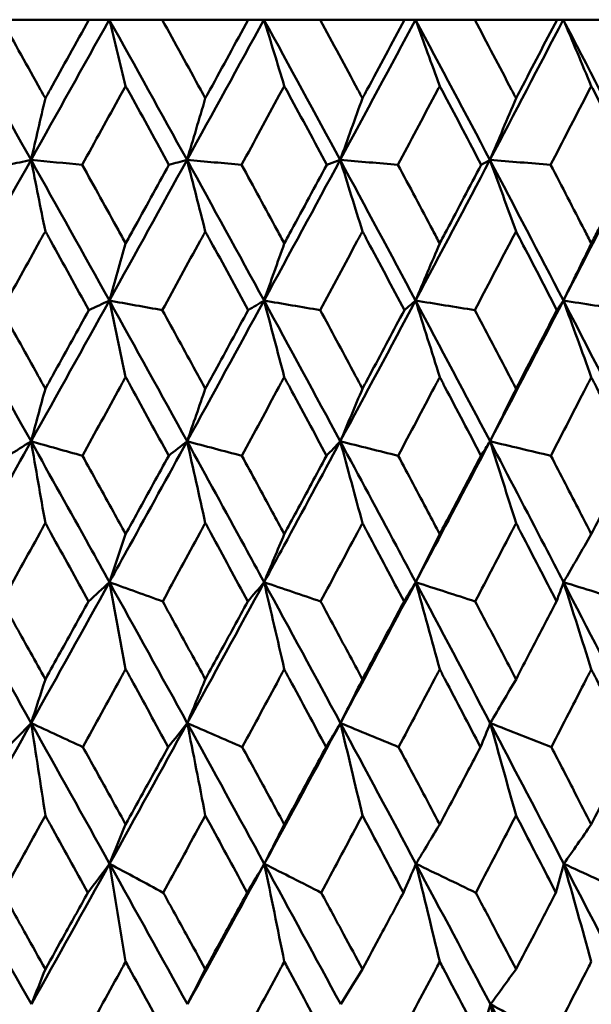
# Model space of a CAD drawing. Header units: millimetres. Extents: x 61 to 1929, y 482 to 2664.
# Tile 54 of 219: x 563.54 to 567.89, y 562.77 to 570.26. Entities that reach past the tile are written whole.
import ezdxf

# ---------------------------------------------------------------- set-up
doc = ezdxf.new("R2010")
doc.units = ezdxf.units.MM
doc.header["$LTSCALE"] = 10
doc.layers.add('Widoczne (ISO)', color=7, linetype='Continuous', lineweight=50)

msp = doc.modelspace()

# ---------------------------------------------------------------- linework, layer by layer
at = {"layer": 'Widoczne (ISO)'}
for p, q in [((564.0691, 570.2569), (563.4039, 570.2569)), ((564.0691, 570.2569), (564.2237, 570.2569)), ((564.2237, 570.2569), (564.626, 570.2569)), ((565.2805, 570.2569), (564.626, 570.2569)), ((565.2805, 570.2569), (565.4001, 570.2569)), ((565.4001, 570.2569), (565.8273, 570.2569)), ((566.4687, 570.2569), (565.8273, 570.2569)), ((566.4687, 570.2569), (566.5527, 570.2569)), ((566.5527, 570.2569), (567.0033, 570.2569)), ((567.6288, 570.2569), (567.0033, 570.2569)), ((567.6288, 570.2569), (567.6769, 570.2569)), ((567.6769, 570.2569), (568.1491, 570.2569)), ((565.9797, 569.1906), (565.8776, 569.1543))]:
    msp.add_line(p, q, dxfattribs=at)
msp.add_circle((559.3742, 532.2569), 50, dxfattribs=at)
for points in [[(563.0282, 570.2569), (563.2289, 569.9017), (563.4289, 569.5462), (563.6281, 569.1906)], [(564.2237, 570.2569), (564.0257, 569.9017), (563.8272, 569.5462), (563.6281, 569.1906)], [(564.2237, 570.2569), (564.4216, 569.9017), (564.6186, 569.5462), (564.8146, 569.1906)], [(564.348, 569.7527), (564.3067, 569.9212), (564.2652, 570.0892), (564.2237, 570.2569)], [(565.4001, 570.2569), (565.2057, 569.9017), (565.0105, 569.5462), (564.8146, 569.1906)], [(565.4001, 570.2569), (565.5944, 569.9017), (565.7876, 569.5462), (565.9797, 569.1906)], [(565.5546, 569.7527), (565.5032, 569.9212), (565.4517, 570.0892), (565.4001, 570.2569)], [(566.5527, 570.2569), (566.3627, 569.9017), (566.1716, 569.5462), (565.9797, 569.1906)], [(566.5527, 570.2569), (566.7427, 569.9017), (566.9314, 569.5462), (567.1187, 569.1906)], [(566.7367, 569.7527), (566.6755, 569.9212), (566.6142, 570.0892), (566.5527, 570.2569)], [(567.6769, 570.2569), (567.492, 569.9017), (567.3059, 569.5462), (567.1187, 569.1906)], [(567.6769, 570.2569), (567.8618, 569.9017), (568.0453, 569.5462), (568.2272, 569.1906)], [(567.8898, 569.7527), (567.819, 569.9212), (567.7481, 570.0892), (567.6769, 570.2569)], [(563.7371, 569.6593), (563.7008, 569.5028), (563.6645, 569.3466), (563.6281, 569.1906)], [(564.954, 569.6593), (564.9076, 569.5028), (564.8612, 569.3466), (564.8146, 569.1906)], [(566.149, 569.6593), (566.0926, 569.5028), (566.0362, 569.3466), (565.9797, 569.1906)], [(567.3172, 569.6593), (567.2511, 569.5028), (567.185, 569.3466), (567.1187, 569.1906)], [(563.6281, 569.1906), (563.4287, 568.8346), (563.2288, 568.4783), (563.0283, 568.122)], [(563.6281, 569.1906), (563.5707, 569.1785), (563.5133, 569.1664), (563.4559, 569.1543)], [(563.7371, 568.648), (563.7009, 568.8293), (563.6645, 569.0102), (563.6281, 569.1906)], [(563.6281, 569.1906), (563.8275, 568.8346), (564.0262, 568.4783), (564.2239, 568.122)], [(563.6281, 569.1906), (563.7579, 569.1785), (563.8876, 569.1664), (564.0174, 569.1543)], [(564.8146, 569.1906), (564.6184, 568.8346), (564.4215, 568.4783), (564.2239, 568.122)], [(564.8146, 569.1906), (564.7688, 569.1785), (564.723, 569.1664), (564.6772, 569.1543)], [(564.954, 568.648), (564.9077, 568.8293), (564.8612, 569.0102), (564.8146, 569.1906)], [(564.8146, 569.1906), (565.0109, 568.8346), (565.2062, 568.4783), (565.4004, 568.122)], [(564.8146, 569.1906), (564.953, 569.1785), (565.0914, 569.1664), (565.2298, 569.1543)], [(565.9797, 569.1906), (565.7875, 568.8346), (565.5944, 568.4783), (565.4004, 568.122)], [(566.149, 568.648), (566.0927, 568.8293), (566.0363, 569.0102), (565.9797, 569.1906)], [(565.9797, 569.1906), (566.172, 568.8346), (566.3631, 568.4783), (566.553, 568.122)], [(565.9797, 569.1906), (566.1261, 569.1785), (566.2726, 569.1664), (566.419, 569.1543)], [(567.1187, 569.1906), (566.9312, 568.8346), (566.7427, 568.4783), (566.553, 568.122)], [(567.1187, 569.1906), (567.0966, 569.1785), (567.0744, 569.1664), (567.0523, 569.1543)], [(567.3172, 568.648), (567.2512, 568.8293), (567.1851, 569.0102), (567.1187, 569.1906)], [(567.1187, 569.1906), (567.3063, 568.8346), (567.4925, 568.4783), (567.6773, 568.122)], [(567.1187, 569.1906), (567.2726, 569.1785), (567.4265, 569.1664), (567.5804, 569.1543)], [(568.2272, 569.1906), (568.0452, 568.8346), (567.8619, 568.4783), (567.6773, 568.122)], [(564.348, 568.556), (564.3067, 568.4111), (564.2653, 568.2664), (564.2239, 568.122)], [(565.5546, 568.556), (565.5032, 568.4111), (565.4518, 568.2664), (565.4004, 568.122)], [(566.7367, 568.556), (566.6756, 568.4111), (566.6143, 568.2664), (566.553, 568.122)], [(567.8898, 568.556), (567.8191, 568.4111), (567.7482, 568.2664), (567.6773, 568.122)], [(563.0283, 568.122), (563.2291, 567.7653), (563.4292, 567.4085), (563.6285, 567.0518)], [(564.2239, 568.122), (564.0261, 567.7653), (563.8276, 567.4085), (563.6285, 567.0518)], [(564.2239, 568.122), (564.172, 568.0977), (564.1201, 568.0734), (564.0681, 568.0491)], [(564.348, 567.5403), (564.3068, 567.7347), (564.2654, 567.9286), (564.2239, 568.122)], [(564.2239, 568.122), (564.3582, 568.0977), (564.4925, 568.0734), (564.6269, 568.0491)], [(564.2239, 568.122), (564.4219, 567.7653), (564.619, 567.4085), (564.8152, 567.0518)], [(565.4004, 568.122), (565.2061, 567.7653), (565.011, 567.4085), (564.8152, 567.0518)], [(565.4004, 568.122), (565.3601, 568.0977), (565.3199, 568.0734), (565.2796, 568.0491)], [(565.5546, 567.5403), (565.5033, 567.7347), (565.4519, 567.9286), (565.4004, 568.122)], [(565.4004, 568.122), (565.543, 568.0977), (565.6856, 568.0734), (565.8282, 568.0491)], [(565.4004, 568.122), (565.5948, 567.7653), (565.7881, 567.4085), (565.9803, 567.0518)], [(566.553, 568.122), (566.3632, 567.7653), (566.1722, 567.4085), (565.9803, 567.0518)], [(566.553, 568.122), (566.5246, 568.0977), (566.4962, 568.0734), (566.4678, 568.0491)], [(566.7367, 567.5403), (566.6757, 567.7347), (566.6145, 567.9286), (566.553, 568.122)], [(566.553, 568.122), (566.7034, 568.0977), (566.8537, 568.0734), (567.0041, 568.0491)], [(566.553, 568.122), (566.7431, 567.7653), (566.9319, 567.4085), (567.1195, 567.0518)], [(567.6773, 568.122), (567.4926, 567.7653), (567.3066, 567.4085), (567.1195, 567.0518)], [(567.6773, 568.122), (567.6609, 568.0977), (567.6444, 568.0734), (567.628, 568.0491)], [(567.8898, 567.5403), (567.8192, 567.7347), (567.7484, 567.9286), (567.6773, 568.122)], [(567.6773, 568.122), (567.8349, 568.0977), (567.9924, 568.0734), (568.1499, 568.0491)], [(567.6773, 568.122), (567.8623, 567.7653), (568.0459, 567.4085), (568.228, 567.0518)], [(563.7371, 567.4516), (563.7009, 567.3181), (563.6647, 567.1849), (563.6285, 567.0518)], [(564.954, 567.4516), (564.9078, 567.3181), (564.8615, 567.1849), (564.8152, 567.0518)], [(566.149, 567.4516), (566.0928, 567.3181), (566.0366, 567.1849), (565.9803, 567.0518)], [(567.3172, 567.4516), (567.2513, 567.3181), (567.1854, 567.1849), (567.1195, 567.0518)], [(563.6285, 567.0518), (563.5703, 567.0153), (563.5122, 566.9788), (563.454, 566.9423)], [(563.7371, 566.4306), (563.701, 566.6382), (563.6648, 566.8453), (563.6285, 567.0518)], [(563.6285, 567.0518), (563.7587, 567.0153), (563.889, 566.9788), (564.0193, 566.9423)], [(564.8152, 567.0518), (564.7686, 567.0153), (564.722, 566.9788), (564.6754, 566.9423)], [(564.954, 566.4306), (564.9079, 566.6382), (564.8616, 566.8453), (564.8152, 567.0518)], [(564.8152, 567.0518), (564.954, 567.0153), (565.0928, 566.9788), (565.2316, 566.9423)], [(565.9803, 567.0518), (565.9455, 567.0153), (565.9107, 566.9788), (565.8758, 566.9423)], [(566.149, 566.4306), (566.093, 566.6382), (566.0368, 566.8453), (565.9803, 567.0518)], [(565.9803, 567.0518), (566.1271, 567.0153), (566.2739, 566.9788), (566.4208, 566.9423)], [(567.1195, 567.0518), (567.0965, 567.0153), (567.0735, 566.9788), (567.0506, 566.9423)], [(567.3172, 566.4306), (567.2515, 566.6382), (567.1856, 566.8453), (567.1195, 567.0518)], [(567.1195, 567.0518), (567.2737, 567.0153), (567.4279, 566.9788), (567.5821, 566.9423)], [(564.348, 566.3468), (564.3069, 566.2247), (564.2658, 566.1027), (564.2246, 565.981)], [(565.5546, 566.3468), (565.5035, 566.2247), (565.4524, 566.1027), (565.4012, 565.981)], [(566.7367, 566.3468), (566.6759, 566.2247), (566.615, 566.1027), (566.5541, 565.981)], [(567.8898, 566.3468), (567.8194, 566.2247), (567.749, 566.1027), (567.6786, 565.981)], [(563.0289, 565.981), (563.2296, 565.6241), (563.4297, 565.2672), (563.6293, 564.9102)], [(564.2246, 565.981), (564.027, 565.6241), (563.8286, 565.2672), (563.6293, 564.9102)], [(564.2246, 565.981), (564.1716, 565.9323), (564.1185, 565.8835), (564.0654, 565.8348)], [(564.348, 565.3196), (564.3071, 565.5406), (564.266, 565.7611), (564.2246, 565.981)], [(564.2246, 565.981), (564.3596, 565.9323), (564.4946, 565.8835), (564.6296, 565.8348)], [(564.2246, 565.981), (564.4226, 565.6241), (564.6198, 565.2672), (564.8162, 564.9102)], [(565.4012, 565.981), (565.2073, 565.6241), (565.0122, 565.2672), (564.8162, 564.9102)], [(565.4012, 565.981), (565.3598, 565.9323), (565.3184, 565.8835), (565.2769, 565.8348)], [(565.5546, 565.3196), (565.5037, 565.5406), (565.4526, 565.7611), (565.4012, 565.981)], [(565.4012, 565.981), (565.5445, 565.9323), (565.6877, 565.8835), (565.8309, 565.8348)], [(565.4012, 565.981), (565.5956, 565.6241), (565.7891, 565.2672), (565.9816, 564.9102)], [(566.5541, 565.981), (566.3645, 565.6241), (566.1736, 565.2672), (565.9816, 564.9102)], [(566.5541, 565.981), (566.5244, 565.9323), (566.4948, 565.8835), (566.4651, 565.8348)], [(566.7367, 565.3196), (566.6761, 565.5406), (566.6152, 565.7611), (566.5541, 565.981)], [(566.5541, 565.981), (566.705, 565.9323), (566.8559, 565.8835), (567.0068, 565.8348)], [(566.5541, 565.981), (566.7441, 565.6241), (566.9331, 565.2672), (567.121, 564.9102)], [(567.6786, 565.981), (567.6609, 565.9323), (567.6431, 565.8835), (567.6254, 565.8348)], [(567.8898, 565.3196), (567.8197, 565.5406), (567.7493, 565.7611), (567.6786, 565.981)], [(567.6786, 565.981), (567.8365, 565.9323), (567.9945, 565.8835), (568.1525, 565.8348)], [(567.6786, 565.981), (567.8636, 565.6241), (568.0473, 565.2672), (568.2298, 564.9102)], [(563.7371, 565.2426), (563.7012, 565.1317), (563.6653, 565.0209), (563.6293, 564.9102)], [(564.954, 565.2426), (564.9081, 565.1317), (564.8622, 565.0209), (564.8162, 564.9102)], [(566.149, 565.2426), (566.0932, 565.1317), (566.0375, 565.0209), (565.9816, 564.9102)], [(567.3172, 565.2426), (567.2518, 565.1317), (567.1864, 565.0209), (567.121, 564.9102)], [(563.6293, 564.9102), (563.4302, 564.5536), (563.2304, 564.1969), (563.0298, 563.8404)], [(563.6293, 564.9102), (563.5697, 564.8493), (563.51, 564.7883), (563.4502, 564.7273)], [(563.7371, 564.2082), (563.7014, 564.4428), (563.6654, 564.6768), (563.6293, 564.9102)], [(563.6293, 564.9102), (563.7605, 564.8493), (563.8918, 564.7883), (564.023, 564.7273)], [(563.6293, 564.9102), (563.8288, 564.5536), (564.0276, 564.1969), (564.2258, 563.8404)], [(564.8162, 564.9102), (564.6204, 564.5536), (564.4236, 564.1969), (564.2258, 563.8404)], [(564.8162, 564.9102), (564.7681, 564.8493), (564.7199, 564.7883), (564.6716, 564.7273)], [(564.954, 564.2082), (564.9084, 564.4428), (564.8624, 564.6768), (564.8162, 564.9102)], [(564.8162, 564.9102), (564.9559, 564.8493), (565.0956, 564.7883), (565.2353, 564.7273)], [(564.8162, 564.9102), (565.0125, 564.5536), (565.208, 564.1969), (565.4027, 563.8404)], [(565.9816, 564.9102), (565.7898, 564.5536), (565.5968, 564.1969), (565.4027, 563.8404)], [(565.9816, 564.9102), (565.9452, 564.8493), (565.9087, 564.7883), (565.8721, 564.7273)], [(566.149, 564.2082), (566.0935, 564.4428), (566.0377, 564.6768), (565.9816, 564.9102)], [(565.9816, 564.9102), (566.1292, 564.8493), (566.2768, 564.7883), (566.4244, 564.7273)], [(565.9816, 564.9102), (566.174, 564.5536), (566.3654, 564.1969), (566.5558, 563.8404)], [(567.121, 564.9102), (567.0964, 564.8493), (567.0717, 564.7883), (567.047, 564.7273)], [(567.3172, 564.2082), (567.2521, 564.4428), (567.1867, 564.6768), (567.121, 564.9102)], [(567.121, 564.9102), (567.2759, 564.8493), (567.4307, 564.7883), (567.5857, 564.7273)], [(567.121, 564.9102), (567.3087, 564.5536), (567.4953, 564.1969), (567.6806, 563.8404)], [(564.348, 564.1399), (564.3073, 564.0399), (564.2666, 563.9401), (564.2258, 563.8404)], [(565.5546, 564.1399), (565.504, 564.0399), (565.4534, 563.9401), (565.4027, 563.8404)], [(566.7367, 564.1399), (566.6765, 564.0399), (566.6162, 563.9401), (566.5558, 563.8404)], [(567.8898, 564.1399), (567.8201, 564.0399), (567.7504, 563.9401), (567.6806, 563.8404)], [(563.0298, 563.8404), (563.2305, 563.4842), (563.4308, 563.1282), (563.6306, 562.7723)], [(564.2258, 563.8404), (564.0283, 563.4842), (563.8299, 563.1282), (563.6306, 562.7723)], [(564.2258, 563.8404), (564.1708, 563.7672), (564.1157, 563.694), (564.0606, 563.6208)], [(564.2258, 563.8404), (564.362, 563.7672), (564.4981, 563.694), (564.6344, 563.6208)], [(564.2258, 563.8404), (564.4238, 563.4842), (564.6212, 563.1282), (564.8178, 562.7723)], [(564.348, 563.0972), (564.3075, 563.3456), (564.2668, 563.5933), (564.2258, 563.8404)], [(565.4027, 563.8404), (565.2088, 563.4842), (565.0139, 563.1282), (564.8178, 562.7723)], [(565.4027, 563.8404), (565.3593, 563.7672), (565.3158, 563.694), (565.2722, 563.6208)], [(565.4027, 563.8404), (565.547, 563.7672), (565.6913, 563.694), (565.8356, 563.6208)], [(565.4027, 563.8404), (565.5972, 563.4842), (565.7909, 563.1282), (565.9836, 562.7723)], [(565.5546, 563.0972), (565.5043, 563.3456), (565.4536, 563.5933), (565.4027, 563.8404)], [(566.5558, 563.8404), (566.5241, 563.7672), (566.4924, 563.694), (566.4605, 563.6208)], [(566.5558, 563.8404), (566.7076, 563.7672), (566.8594, 563.694), (567.0113, 563.6208)], [(566.5558, 563.8404), (566.746, 563.4842), (566.9352, 563.1282), (567.1233, 562.7723)], [(566.7367, 563.0972), (566.6768, 563.3456), (566.6165, 563.5933), (566.5558, 563.8404)], [(567.6806, 563.8404), (567.6608, 563.7672), (567.6409, 563.694), (567.6209, 563.6208)], [(567.6806, 563.8404), (567.8393, 563.7672), (567.9981, 563.694), (568.1569, 563.6208)], [(567.6806, 563.8404), (567.8658, 563.4842), (568.0497, 563.1282), (568.2324, 562.7723)], [(567.8898, 563.0972), (567.8205, 563.3456), (567.7507, 563.5933), (567.6806, 563.8404)], [(563.7371, 563.0395), (563.7016, 562.9503), (563.6661, 562.8613), (563.6306, 562.7723)], [(564.954, 563.0395), (564.9087, 562.9503), (564.8633, 562.8613), (564.8178, 562.7723)], [(566.149, 563.0395), (566.0939, 562.9503), (566.0387, 562.8613), (565.9836, 562.7723)], [(567.3172, 563.0395), (567.2526, 562.9503), (567.1879, 562.8613), (567.1233, 562.7723)], [(567.1233, 562.7723), (567.0961, 562.687), (567.0688, 562.6016), (567.0415, 562.5162)], [(567.251, 562.2569), (567.2086, 562.429), (567.166, 562.6008), (567.1233, 562.7723)], [(567.1233, 562.7723), (567.2792, 562.687), (567.4351, 562.6016), (567.5911, 562.5162)], [(567.1233, 562.7723), (567.2141, 562.6005), (567.3047, 562.4286), (567.395, 562.2569)]]:
    msp.add_open_spline(points, degree=3, dxfattribs=at)
for points, knots in [([(563.4039, 570.2569), (563.5031, 570.0793), (563.6022, 569.9016), (563.7131, 569.7024), (563.7251, 569.6808), (563.7371, 569.6593)], [0, 0, 0, 0, 0.06135239, 0.06135239, 0.06879633, 0.06879633, 0.06879633, 0.06879633]), ([(563.7371, 569.6593), (563.7491, 569.6808), (563.761, 569.7024), (563.8718, 569.9016), (563.9705, 570.0793), (564.0691, 570.2569)], [0.05393723, 0.05393723, 0.05393723, 0.05393723, 0.06137399, 0.06137399, 0.12273355, 0.12273355, 0.12273355, 0.12273355]), ([(564.626, 570.2569), (564.7238, 570.0793), (564.8213, 569.9016), (564.9304, 569.7024), (564.9422, 569.6808), (564.954, 569.6593)], [0, 0, 0, 0, 0.06135239, 0.06135239, 0.06879633, 0.06879633, 0.06879633, 0.06879633]), ([(564.954, 569.6593), (564.9658, 569.6808), (564.9776, 569.7024), (565.0866, 569.9016), (565.1837, 570.0793), (565.2805, 570.2569)], [0.05393723, 0.05393723, 0.05393723, 0.05393723, 0.06137399, 0.06137399, 0.12273355, 0.12273355, 0.12273355, 0.12273355]), ([(565.8273, 570.2569), (565.9233, 570.0793), (566.0189, 569.9016), (566.1259, 569.7024), (566.1374, 569.6808), (566.149, 569.6593)], [0, 0, 0, 0, 0.06135239, 0.06135239, 0.06879633, 0.06879633, 0.06879633, 0.06879633]), ([(566.149, 569.6593), (566.1605, 569.6808), (566.1721, 569.7024), (566.2789, 569.9016), (566.3739, 570.0793), (566.4687, 570.2569)], [0.05393723, 0.05393723, 0.05393723, 0.05393723, 0.06137399, 0.06137399, 0.12273355, 0.12273355, 0.12273355, 0.12273355]), ([(567.0033, 570.2569), (567.0969, 570.0793), (567.1903, 569.9016), (567.2946, 569.7024), (567.3059, 569.6808), (567.3172, 569.6593)], [0, 0, 0, 0, 0.06135239, 0.06135239, 0.06879633, 0.06879633, 0.06879633, 0.06879633]), ([(567.3172, 569.6593), (567.3285, 569.6808), (567.3397, 569.7024), (567.4439, 569.9016), (567.5365, 570.0793), (567.6288, 570.2569)], [0.05393723, 0.05393723, 0.05393723, 0.05393723, 0.06137399, 0.06137399, 0.12273355, 0.12273355, 0.12273355, 0.12273355]), ([(564.348, 569.7527), (564.3352, 569.7295), (564.3224, 569.7063), (564.2123, 569.5068), (564.1149, 569.3306), (564.0174, 569.1543)], [0.05804162, 0.05804162, 0.05804162, 0.05804162, 0.06605559, 0.06605559, 0.12689392, 0.12689392, 0.12689392, 0.12689392]), ([(564.6772, 569.1543), (564.5805, 569.3305), (564.4836, 569.5068), (564.3737, 569.7062), (564.3608, 569.7294), (564.348, 569.7527)], [0.00523804, 0.00523804, 0.00523804, 0.00523804, 0.06606705, 0.06606705, 0.07409033, 0.07409033, 0.07409033, 0.07409033]), ([(565.5546, 569.7527), (565.542, 569.7295), (565.5294, 569.7063), (565.4213, 569.5068), (565.3256, 569.3306), (565.2298, 569.1543)], [0.05804162, 0.05804162, 0.05804162, 0.05804162, 0.06605559, 0.06605559, 0.12689392, 0.12689392, 0.12689392, 0.12689392]), ([(565.8776, 569.1543), (565.7828, 569.3305), (565.6877, 569.5068), (565.5797, 569.7062), (565.5672, 569.7294), (565.5546, 569.7527)], [0.00523804, 0.00523804, 0.00523804, 0.00523804, 0.06606705, 0.06606705, 0.07409033, 0.07409033, 0.07409033, 0.07409033]), ([(566.7367, 569.7527), (566.7244, 569.7295), (566.7121, 569.7063), (566.6064, 569.5068), (566.5128, 569.3306), (566.419, 569.1543)], [0.05804162, 0.05804162, 0.05804162, 0.05804162, 0.06605559, 0.06605559, 0.12689392, 0.12689392, 0.12689392, 0.12689392]), ([(567.0523, 569.1543), (566.9598, 569.3305), (566.8669, 569.5068), (566.7613, 569.7062), (566.749, 569.7294), (566.7367, 569.7527)], [0.00523804, 0.00523804, 0.00523804, 0.00523804, 0.06606705, 0.06606705, 0.07409033, 0.07409033, 0.07409033, 0.07409033]), ([(567.8898, 569.7527), (567.8778, 569.7295), (567.8659, 569.7063), (567.763, 569.5068), (567.6718, 569.3306), (567.5804, 569.1543)], [0.05804162, 0.05804162, 0.05804162, 0.05804162, 0.06605559, 0.06605559, 0.12689392, 0.12689392, 0.12689392, 0.12689392]), ([(568.1967, 569.1543), (568.1068, 569.3305), (568.0164, 569.5068), (567.9138, 569.7062), (567.9018, 569.7294), (567.8898, 569.7527)], [0.00523804, 0.00523804, 0.00523804, 0.00523804, 0.06606705, 0.06606705, 0.07409033, 0.07409033, 0.07409033, 0.07409033]), ([(564.0174, 569.1543), (564.1094, 568.9883), (564.2011, 568.8224), (564.3111, 568.623), (564.3296, 568.5895), (564.348, 568.556)], [0.00418374, 0.00418374, 0.00418374, 0.00418374, 0.06147247, 0.06147247, 0.07302352, 0.07302352, 0.07302352, 0.07302352]), ([(564.348, 568.556), (564.3665, 568.5895), (564.3849, 568.6229), (564.4948, 568.8224), (564.586, 568.9883), (564.6772, 569.1543)], [0.04993807, 0.04993807, 0.04993807, 0.04993807, 0.0614821, 0.0614821, 0.11877783, 0.11877783, 0.11877783, 0.11877783]), ([(565.2298, 569.1543), (565.3201, 568.9883), (565.4103, 568.8224), (565.5183, 568.623), (565.5365, 568.5895), (565.5546, 568.556)], [0.00418374, 0.00418374, 0.00418374, 0.00418374, 0.06147247, 0.06147247, 0.07302352, 0.07302352, 0.07302352, 0.07302352]), ([(565.5546, 568.556), (565.5727, 568.5895), (565.5908, 568.6229), (565.6986, 568.8224), (565.7882, 568.9883), (565.8776, 569.1543)], [0.04993807, 0.04993807, 0.04993807, 0.04993807, 0.0614821, 0.0614821, 0.11877783, 0.11877783, 0.11877783, 0.11877783]), ([(566.419, 569.1543), (566.5074, 568.9883), (566.5956, 568.8224), (566.7013, 568.623), (566.719, 568.5895), (566.7367, 568.556)], [0.00418374, 0.00418374, 0.00418374, 0.00418374, 0.06147247, 0.06147247, 0.07302352, 0.07302352, 0.07302352, 0.07302352]), ([(566.7367, 568.556), (566.7544, 568.5895), (566.7721, 568.6229), (566.8775, 568.8224), (566.965, 568.9883), (567.0523, 569.1543)], [0.04993807, 0.04993807, 0.04993807, 0.04993807, 0.0614821, 0.0614821, 0.11877783, 0.11877783, 0.11877783, 0.11877783]), ([(567.5804, 569.1543), (567.6666, 568.9883), (567.7525, 568.8224), (567.8553, 568.623), (567.8726, 568.5895), (567.8898, 568.556)], [0.00418374, 0.00418374, 0.00418374, 0.00418374, 0.06147247, 0.06147247, 0.07302352, 0.07302352, 0.07302352, 0.07302352]), ([(567.8898, 568.556), (567.907, 568.5895), (567.9242, 568.6229), (568.0268, 568.8224), (568.1119, 568.9883), (568.1967, 569.1543)], [0.04993807, 0.04993807, 0.04993807, 0.04993807, 0.0614821, 0.0614821, 0.11877783, 0.11877783, 0.11877783, 0.11877783]), ([(563.7371, 568.648), (563.7235, 568.6235), (563.71, 568.5991), (563.5993, 568.3995), (563.5021, 568.2243), (563.4048, 568.0491)], [0.06241522, 0.06241522, 0.06241522, 0.06241522, 0.0708546, 0.0708546, 0.13127416, 0.13127416, 0.13127416, 0.13127416]), ([(564.0681, 568.0491), (563.9716, 568.2243), (563.8748, 568.3994), (563.7642, 568.599), (563.7507, 568.6235), (563.7371, 568.648)], [0.01044349, 0.01044349, 0.01044349, 0.01044349, 0.07085106, 0.07085106, 0.07930241, 0.07930241, 0.07930241, 0.07930241]), ([(564.954, 568.648), (564.9407, 568.6235), (564.9274, 568.5991), (564.8185, 568.3995), (564.7227, 568.2243), (564.6269, 568.0491)], [0.06241522, 0.06241522, 0.06241522, 0.06241522, 0.0708546, 0.0708546, 0.13127416, 0.13127416, 0.13127416, 0.13127416]), ([(565.2796, 568.0491), (565.1847, 568.2243), (565.0895, 568.3994), (564.9808, 568.599), (564.9674, 568.6235), (564.954, 568.648)], [0.01044349, 0.01044349, 0.01044349, 0.01044349, 0.07085106, 0.07085106, 0.07930241, 0.07930241, 0.07930241, 0.07930241]), ([(566.149, 568.648), (566.1359, 568.6235), (566.1228, 568.5991), (566.0161, 568.3995), (565.9223, 568.2243), (565.8282, 568.0491)], [0.06241522, 0.06241522, 0.06241522, 0.06241522, 0.0708546, 0.0708546, 0.13127416, 0.13127416, 0.13127416, 0.13127416]), ([(566.4678, 568.0491), (566.3749, 568.2243), (566.2817, 568.3994), (566.1752, 568.599), (566.1621, 568.6235), (566.149, 568.648)], [0.01044349, 0.01044349, 0.01044349, 0.01044349, 0.07085106, 0.07085106, 0.07930241, 0.07930241, 0.07930241, 0.07930241]), ([(567.3172, 568.648), (567.3044, 568.6235), (567.2917, 568.5991), (567.1876, 568.3995), (567.096, 568.2243), (567.0041, 568.0491)], [0.06241522, 0.06241522, 0.06241522, 0.06241522, 0.0708546, 0.0708546, 0.13127416, 0.13127416, 0.13127416, 0.13127416]), ([(567.628, 568.0491), (567.5375, 568.2243), (567.4466, 568.3994), (567.3427, 568.599), (567.33, 568.6235), (567.3172, 568.648)], [0.01044349, 0.01044349, 0.01044349, 0.01044349, 0.07085106, 0.07085106, 0.07930241, 0.07930241, 0.07930241, 0.07930241]), ([(563.4048, 568.0491), (563.4906, 567.8951), (563.5763, 567.741), (563.687, 567.5418), (563.712, 567.4967), (563.7371, 567.4516)], [0.00838421, 0.00838421, 0.00838421, 0.00838421, 0.06155515, 0.06155515, 0.07712864, 0.07712864, 0.07712864, 0.07712864]), ([(563.7371, 567.4516), (563.7621, 567.4967), (563.7872, 567.5418), (563.8976, 567.741), (563.9829, 567.8951), (564.0681, 568.0491)], [0.04598621, 0.04598621, 0.04598621, 0.04598621, 0.06155279, 0.06155279, 0.11473062, 0.11473062, 0.11473062, 0.11473062]), ([(564.6269, 568.0491), (564.7114, 567.8951), (564.7958, 567.741), (564.9047, 567.5418), (564.9294, 567.4967), (564.954, 567.4516)], [0.00838421, 0.00838421, 0.00838421, 0.00838421, 0.06155515, 0.06155515, 0.07712864, 0.07712864, 0.07712864, 0.07712864]), ([(564.954, 567.4516), (564.9787, 567.4967), (565.0033, 567.5418), (565.112, 567.741), (565.1959, 567.8951), (565.2796, 568.0491)], [0.04598621, 0.04598621, 0.04598621, 0.04598621, 0.06155279, 0.06155279, 0.11473062, 0.11473062, 0.11473062, 0.11473062]), ([(565.8282, 568.0491), (565.9112, 567.8951), (565.9939, 567.741), (566.1007, 567.5418), (566.1248, 567.4967), (566.149, 567.4516)], [0.00838421, 0.00838421, 0.00838421, 0.00838421, 0.06155515, 0.06155515, 0.07712864, 0.07712864, 0.07712864, 0.07712864]), ([(566.149, 567.4516), (566.1731, 567.4967), (566.1972, 567.5418), (566.3037, 567.741), (566.3858, 567.8951), (566.4678, 568.0491)], [0.04598621, 0.04598621, 0.04598621, 0.04598621, 0.06155279, 0.06155279, 0.11473062, 0.11473062, 0.11473062, 0.11473062]), ([(567.0041, 568.0491), (567.0851, 567.8951), (567.1659, 567.741), (567.2701, 567.5418), (567.2936, 567.4967), (567.3172, 567.4516)], [0.00838421, 0.00838421, 0.00838421, 0.00838421, 0.06155515, 0.06155515, 0.07712864, 0.07712864, 0.07712864, 0.07712864]), ([(567.3172, 567.4516), (567.3407, 567.4967), (567.3643, 567.5418), (567.468, 567.741), (567.5481, 567.8951), (567.628, 568.0491)], [0.04598621, 0.04598621, 0.04598621, 0.04598621, 0.06155279, 0.06155279, 0.11473062, 0.11473062, 0.11473062, 0.11473062]), ([(564.348, 567.5403), (564.3342, 567.5151), (564.3203, 567.4898), (564.2108, 567.2905), (564.1151, 567.1164), (564.0193, 566.9423)], [0.06686277, 0.06686277, 0.06686277, 0.06686277, 0.07557848, 0.07557848, 0.13558897, 0.13558897, 0.13558897, 0.13558897]), ([(564.6754, 566.9423), (564.5804, 567.1164), (564.4851, 567.2904), (564.3758, 567.4897), (564.3619, 567.515), (564.348, 567.5403)], [0.01556037, 0.01556037, 0.01556037, 0.01556037, 0.07555527, 0.07555527, 0.08428623, 0.08428623, 0.08428623, 0.08428623]), ([(565.5546, 567.5403), (565.5409, 567.5151), (565.5273, 567.4898), (565.4198, 567.2905), (565.3258, 567.1164), (565.2316, 566.9423)], [0.06686277, 0.06686277, 0.06686277, 0.06686277, 0.07557848, 0.07557848, 0.13558897, 0.13558897, 0.13558897, 0.13558897]), ([(565.8758, 566.9423), (565.7826, 567.1164), (565.6892, 567.2904), (565.5819, 567.4897), (565.5682, 567.515), (565.5546, 567.5403)], [0.01556037, 0.01556037, 0.01556037, 0.01556037, 0.07555527, 0.07555527, 0.08428623, 0.08428623, 0.08428623, 0.08428623]), ([(566.7367, 567.5403), (566.7234, 567.5151), (566.7101, 567.4898), (566.605, 567.2905), (566.513, 567.1164), (566.4208, 566.9423)], [0.06686277, 0.06686277, 0.06686277, 0.06686277, 0.07557848, 0.07557848, 0.13558897, 0.13558897, 0.13558897, 0.13558897]), ([(567.0506, 566.9423), (566.9596, 567.1164), (566.8683, 567.2904), (566.7634, 567.4897), (566.7501, 567.515), (566.7367, 567.5403)], [0.01556037, 0.01556037, 0.01556037, 0.01556037, 0.07555527, 0.07555527, 0.08428623, 0.08428623, 0.08428623, 0.08428623]), ([(567.8898, 567.5403), (567.8769, 567.5151), (567.8639, 567.4898), (567.7616, 567.2905), (567.672, 567.1164), (567.5821, 566.9423)], [0.06686277, 0.06686277, 0.06686277, 0.06686277, 0.07557848, 0.07557848, 0.13558897, 0.13558897, 0.13558897, 0.13558897]), ([(568.195, 566.9423), (568.1066, 567.1164), (568.0178, 567.2904), (567.9158, 567.4897), (567.9028, 567.515), (567.8898, 567.5403)], [0.01556037, 0.01556037, 0.01556037, 0.01556037, 0.07555527, 0.07555527, 0.08428623, 0.08428623, 0.08428623, 0.08428623]), ([(563.6285, 567.0518), (563.4806, 566.7868), (563.3323, 566.5218), (563.1322, 566.1649), (563.0805, 566.073), (563.0289, 565.981)], [0.3692784, 0.3692784, 0.3692784, 0.3692784, 0.4608442, 0.4608442, 0.492629, 0.492629, 0.492629, 0.492629]), ([(563.6285, 567.0518), (563.7766, 566.7868), (563.9242, 566.5218), (564.1226, 566.1649), (564.1736, 566.073), (564.2246, 565.981)], [0.3692784, 0.3692784, 0.3692784, 0.3692784, 0.4608442, 0.4608442, 0.492629, 0.492629, 0.492629, 0.492629]), ([(564.8152, 567.0518), (564.6696, 566.7868), (564.5236, 566.5218), (564.3264, 566.1649), (564.2756, 566.073), (564.2246, 565.981)], [0.3692784, 0.3692784, 0.3692784, 0.3692784, 0.4608442, 0.4608442, 0.492629, 0.492629, 0.492629, 0.492629]), ([(564.8152, 567.0518), (564.9609, 566.7868), (565.1061, 566.5218), (565.301, 566.1649), (565.3511, 566.073), (565.4012, 565.981)], [0.3692784, 0.3692784, 0.3692784, 0.3692784, 0.4608442, 0.4608442, 0.492629, 0.492629, 0.492629, 0.492629]), ([(565.9803, 567.0518), (565.8378, 566.7868), (565.6947, 566.5218), (565.5012, 566.1649), (565.4512, 566.073), (565.4012, 565.981)], [0.3692784, 0.3692784, 0.3692784, 0.3692784, 0.4608442, 0.4608442, 0.492629, 0.492629, 0.492629, 0.492629]), ([(565.9803, 567.0518), (566.1232, 566.7868), (566.2654, 566.5218), (566.456, 566.1649), (566.5051, 566.073), (566.5541, 565.981)], [0.3692784, 0.3692784, 0.3692784, 0.3692784, 0.4608442, 0.4608442, 0.492629, 0.492629, 0.492629, 0.492629]), ([(567.1195, 567.0518), (566.9804, 566.7868), (566.8407, 566.5218), (566.6517, 566.1649), (566.6029, 566.073), (566.5541, 565.981)], [0.3692784, 0.3692784, 0.3692784, 0.3692784, 0.4608442, 0.4608442, 0.492629, 0.492629, 0.492629, 0.492629]), ([(567.1195, 567.0518), (567.2588, 566.7868), (567.3974, 566.5218), (567.5831, 566.1649), (567.6309, 566.073), (567.6786, 565.981)], [0.3692784, 0.3692784, 0.3692784, 0.3692784, 0.4608442, 0.4608442, 0.492629, 0.492629, 0.492629, 0.492629]), ([(564.0193, 566.9423), (564.0978, 566.8004), (564.1762, 566.6584), (564.2857, 566.4599), (564.3169, 566.4033), (564.348, 566.3468)], [0.01259731, 0.01259731, 0.01259731, 0.01259731, 0.06159863, 0.06159863, 0.08110666, 0.08110666, 0.08110666, 0.08110666]), ([(564.348, 566.3468), (564.3792, 566.4033), (564.4103, 566.4598), (564.5195, 566.6583), (564.5975, 566.8003), (564.6754, 566.9423)], [0.04208868, 0.04208868, 0.04208868, 0.04208868, 0.06158988, 0.06158988, 0.11059803, 0.11059803, 0.11059803, 0.11059803]), ([(565.2316, 566.9423), (565.3088, 566.8004), (565.3858, 566.6584), (565.4934, 566.4599), (565.524, 566.4033), (565.5546, 566.3468)], [0.01259731, 0.01259731, 0.01259731, 0.01259731, 0.06159863, 0.06159863, 0.08110666, 0.08110666, 0.08110666, 0.08110666]), ([(565.5546, 566.3468), (565.5851, 566.4033), (565.6157, 566.4598), (565.7229, 566.6583), (565.7994, 566.8003), (565.8758, 566.9423)], [0.04208868, 0.04208868, 0.04208868, 0.04208868, 0.06158988, 0.06158988, 0.11059803, 0.11059803, 0.11059803, 0.11059803]), ([(566.4208, 566.9423), (566.4963, 566.8004), (566.5717, 566.6584), (566.6769, 566.4599), (566.7068, 566.4033), (566.7367, 566.3468)], [0.01259731, 0.01259731, 0.01259731, 0.01259731, 0.06159863, 0.06159863, 0.08110666, 0.08110666, 0.08110666, 0.08110666]), ([(566.7367, 566.3468), (566.7666, 566.4033), (566.7965, 566.4598), (566.9012, 566.6583), (566.976, 566.8003), (567.0506, 566.9423)], [0.04208868, 0.04208868, 0.04208868, 0.04208868, 0.06158988, 0.06158988, 0.11059803, 0.11059803, 0.11059803, 0.11059803]), ([(567.5821, 566.9423), (567.6558, 566.8004), (567.7292, 566.6584), (567.8316, 566.4599), (567.8607, 566.4033), (567.8898, 566.3468)], [0.01259731, 0.01259731, 0.01259731, 0.01259731, 0.06159863, 0.06159863, 0.08110666, 0.08110666, 0.08110666, 0.08110666]), ([(567.8898, 566.3468), (567.9189, 566.4033), (567.9479, 566.4598), (568.0499, 566.6583), (568.1226, 566.8003), (568.195, 566.9423)], [0.04208868, 0.04208868, 0.04208868, 0.04208868, 0.06158988, 0.06158988, 0.11059803, 0.11059803, 0.11059803, 0.11059803]), ([(563.7371, 566.4306), (563.723, 566.4051), (563.7089, 566.3795), (563.5992, 566.1809), (563.5034, 566.0079), (563.4076, 565.8348)], [0.07138254, 0.07138254, 0.07138254, 0.07138254, 0.08018544, 0.08018544, 0.13983561, 0.13983561, 0.13983561, 0.13983561]), ([(564.0654, 565.8348), (563.9703, 566.0078), (563.875, 566.1808), (563.7654, 566.3794), (563.7512, 566.405), (563.7371, 566.4306)], [0.02053386, 0.02053386, 0.02053386, 0.02053386, 0.08016461, 0.08016461, 0.08898694, 0.08898694, 0.08898694, 0.08898694]), ([(564.954, 566.4306), (564.9402, 566.4051), (564.9263, 566.3795), (564.8183, 566.1809), (564.7241, 566.0079), (564.6296, 565.8348)], [0.07138254, 0.07138254, 0.07138254, 0.07138254, 0.08018544, 0.08018544, 0.13983561, 0.13983561, 0.13983561, 0.13983561]), ([(565.2769, 565.8348), (565.1834, 566.0078), (565.0897, 566.1808), (564.9819, 566.3794), (564.968, 566.405), (564.954, 566.4306)], [0.02053386, 0.02053386, 0.02053386, 0.02053386, 0.08016461, 0.08016461, 0.08898694, 0.08898694, 0.08898694, 0.08898694]), ([(566.149, 566.4306), (566.1354, 566.4051), (566.1218, 566.3795), (566.016, 566.1809), (565.9236, 566.0079), (565.8309, 565.8348)], [0.07138254, 0.07138254, 0.07138254, 0.07138254, 0.08018544, 0.08018544, 0.13983561, 0.13983561, 0.13983561, 0.13983561]), ([(566.4651, 565.8348), (566.3736, 566.0078), (566.2819, 566.1808), (566.1762, 566.3794), (566.1626, 566.405), (566.149, 566.4306)], [0.02053386, 0.02053386, 0.02053386, 0.02053386, 0.08016461, 0.08016461, 0.08898694, 0.08898694, 0.08898694, 0.08898694]), ([(567.3172, 566.4306), (567.3039, 566.4051), (567.2907, 566.3795), (567.1874, 566.1809), (567.0972, 566.0079), (567.0068, 565.8348)], [0.07138254, 0.07138254, 0.07138254, 0.07138254, 0.08018544, 0.08018544, 0.13983561, 0.13983561, 0.13983561, 0.13983561]), ([(567.6254, 565.8348), (567.5362, 566.0078), (567.4468, 566.1808), (567.3438, 566.3794), (567.3305, 566.405), (567.3172, 566.4306)], [0.02053386, 0.02053386, 0.02053386, 0.02053386, 0.08016461, 0.08016461, 0.08898694, 0.08898694, 0.08898694, 0.08898694]), ([(563.4076, 565.8348), (563.4799, 565.7051), (563.5521, 565.5754), (563.6619, 565.378), (563.6995, 565.3103), (563.7371, 565.2426)], [0.01681985, 0.01681985, 0.01681985, 0.01681985, 0.06159108, 0.06159108, 0.08495433, 0.08495433, 0.08495433, 0.08495433]), ([(563.7371, 565.2426), (563.7747, 565.3103), (563.8122, 565.378), (563.9217, 565.5753), (563.9936, 565.7051), (564.0654, 565.8348)], [0.03825175, 0.03825175, 0.03825175, 0.03825175, 0.06160817, 0.06160817, 0.10638617, 0.10638617, 0.10638617, 0.10638617]), ([(564.6296, 565.8348), (564.7008, 565.7051), (564.772, 565.5754), (564.88, 565.378), (564.917, 565.3103), (564.954, 565.2426)], [0.01681985, 0.01681985, 0.01681985, 0.01681985, 0.06159108, 0.06159108, 0.08495433, 0.08495433, 0.08495433, 0.08495433]), ([(564.954, 565.2426), (564.991, 565.3103), (565.028, 565.378), (565.1357, 565.5753), (565.2064, 565.7051), (565.2769, 565.8348)], [0.03825175, 0.03825175, 0.03825175, 0.03825175, 0.06160817, 0.06160817, 0.10638617, 0.10638617, 0.10638617, 0.10638617]), ([(565.8309, 565.8348), (565.9008, 565.7051), (565.9705, 565.5754), (566.0764, 565.378), (566.1127, 565.3103), (566.149, 565.2426)], [0.01681985, 0.01681985, 0.01681985, 0.01681985, 0.06159108, 0.06159108, 0.08495433, 0.08495433, 0.08495433, 0.08495433]), ([(566.149, 565.2426), (566.1852, 565.3103), (566.2214, 565.378), (566.3269, 565.5753), (566.3961, 565.7051), (566.4651, 565.8348)], [0.03825175, 0.03825175, 0.03825175, 0.03825175, 0.06160817, 0.06160817, 0.10638617, 0.10638617, 0.10638617, 0.10638617]), ([(567.0068, 565.8348), (567.075, 565.7051), (567.1431, 565.5754), (567.2464, 565.378), (567.2818, 565.3103), (567.3172, 565.2426)], [0.01681985, 0.01681985, 0.01681985, 0.01681985, 0.06159108, 0.06159108, 0.08495433, 0.08495433, 0.08495433, 0.08495433]), ([(567.3172, 565.2426), (567.3525, 565.3103), (567.3878, 565.378), (567.4907, 565.5753), (567.5581, 565.7051), (567.6254, 565.8348)], [0.03825175, 0.03825175, 0.03825175, 0.03825175, 0.06160817, 0.06160817, 0.10638617, 0.10638617, 0.10638617, 0.10638617]), ([(564.348, 565.3196), (564.3342, 565.2945), (564.3205, 565.2693), (564.2123, 565.0719), (564.1177, 564.8996), (564.023, 564.7273)], [0.07597559, 0.07597559, 0.07597559, 0.07597559, 0.08464777, 0.08464777, 0.14401425, 0.14401425, 0.14401425, 0.14401425]), ([(564.6716, 564.7273), (564.5778, 564.8995), (564.4837, 565.0717), (564.3757, 565.2692), (564.3618, 565.2944), (564.348, 565.3196)], [0.02530969, 0.02530969, 0.02530969, 0.02530969, 0.08465152, 0.08465152, 0.09334823, 0.09334823, 0.09334823, 0.09334823]), ([(565.5546, 565.3196), (565.541, 565.2945), (565.5275, 565.2693), (565.4213, 565.0719), (565.3284, 564.8996), (565.2353, 564.7273)], [0.07597559, 0.07597559, 0.07597559, 0.07597559, 0.08464777, 0.08464777, 0.14401425, 0.14401425, 0.14401425, 0.14401425]), ([(565.8721, 564.7273), (565.7801, 564.8995), (565.6878, 565.0717), (565.5817, 565.2692), (565.5681, 565.2944), (565.5546, 565.3196)], [0.02530969, 0.02530969, 0.02530969, 0.02530969, 0.08465152, 0.08465152, 0.09334823, 0.09334823, 0.09334823, 0.09334823]), ([(566.7367, 565.3196), (566.7235, 565.2945), (566.7103, 565.2693), (566.6064, 565.0719), (566.5155, 564.8996), (566.4244, 564.7273)], [0.07597559, 0.07597559, 0.07597559, 0.07597559, 0.08464777, 0.08464777, 0.14401425, 0.14401425, 0.14401425, 0.14401425]), ([(567.047, 564.7273), (566.9571, 564.8995), (566.8669, 565.0717), (566.7632, 565.2692), (566.75, 565.2944), (566.7367, 565.3196)], [0.02530969, 0.02530969, 0.02530969, 0.02530969, 0.08465152, 0.08465152, 0.09334823, 0.09334823, 0.09334823, 0.09334823]), ([(567.8898, 565.3196), (567.8769, 565.2945), (567.8641, 565.2693), (567.763, 565.0719), (567.6745, 564.8996), (567.5857, 564.7273)], [0.07597559, 0.07597559, 0.07597559, 0.07597559, 0.08464777, 0.08464777, 0.14401425, 0.14401425, 0.14401425, 0.14401425]), ([(568.1916, 564.7273), (568.1042, 564.8995), (568.0165, 565.0717), (567.9156, 565.2692), (567.9027, 565.2944), (567.8898, 565.3196)], [0.02530969, 0.02530969, 0.02530969, 0.02530969, 0.08465152, 0.08465152, 0.09334823, 0.09334823, 0.09334823, 0.09334823]), ([(564.023, 564.7273), (564.088, 564.61), (564.153, 564.4926), (564.2613, 564.2968), (564.3047, 564.2184), (564.348, 564.1399)], [0.02104899, 0.02104899, 0.02104899, 0.02104899, 0.0615671, 0.0615671, 0.08866561, 0.08866561, 0.08866561, 0.08866561]), ([(564.348, 564.1399), (564.3914, 564.2183), (564.4346, 564.2968), (564.5426, 564.4926), (564.6072, 564.61), (564.6716, 564.7273)], [0.03448054, 0.03448054, 0.03448054, 0.03448054, 0.06157222, 0.06157222, 0.10209717, 0.10209717, 0.10209717, 0.10209717]), ([(565.2353, 564.7273), (565.2992, 564.61), (565.363, 564.4926), (565.4694, 564.2968), (565.512, 564.2184), (565.5546, 564.1399)], [0.02104899, 0.02104899, 0.02104899, 0.02104899, 0.0615671, 0.0615671, 0.08866561, 0.08866561, 0.08866561, 0.08866561]), ([(565.5546, 564.1399), (565.5971, 564.2183), (565.6396, 564.2968), (565.7455, 564.4926), (565.8089, 564.61), (565.8721, 564.7273)], [0.03448054, 0.03448054, 0.03448054, 0.03448054, 0.06157222, 0.06157222, 0.10209717, 0.10209717, 0.10209717, 0.10209717]), ([(566.4244, 564.7273), (566.4869, 564.61), (566.5494, 564.4926), (566.6535, 564.2968), (566.6951, 564.2184), (566.7367, 564.1399)], [0.02104899, 0.02104899, 0.02104899, 0.02104899, 0.0615671, 0.0615671, 0.08866561, 0.08866561, 0.08866561, 0.08866561]), ([(566.7367, 564.1399), (566.7783, 564.2183), (566.8198, 564.2968), (566.9234, 564.4926), (566.9852, 564.61), (567.047, 564.7273)], [0.03448054, 0.03448054, 0.03448054, 0.03448054, 0.06157222, 0.06157222, 0.10209717, 0.10209717, 0.10209717, 0.10209717]), ([(567.5857, 564.7273), (567.6466, 564.61), (567.7075, 564.4926), (567.8088, 564.2968), (567.8493, 564.2184), (567.8898, 564.1399)], [0.02104899, 0.02104899, 0.02104899, 0.02104899, 0.0615671, 0.0615671, 0.08866561, 0.08866561, 0.08866561, 0.08866561]), ([(567.8898, 564.1399), (567.9303, 564.2183), (567.9707, 564.2968), (568.0714, 564.4926), (568.1316, 564.61), (568.1916, 564.7273)], [0.03448054, 0.03448054, 0.03448054, 0.03448054, 0.06157222, 0.06157222, 0.10209717, 0.10209717, 0.10209717, 0.10209717]), ([(563.7371, 564.2082), (563.7238, 564.184), (563.7104, 564.1599), (563.6023, 563.9641), (563.5074, 563.7924), (563.4124, 563.6208)], [0.0806421, 0.0806421, 0.0806421, 0.0806421, 0.08897282, 0.08897282, 0.14811965, 0.14811965, 0.14811965, 0.14811965]), ([(564.0606, 563.6208), (563.9663, 563.7923), (563.8718, 563.9639), (563.7639, 564.1597), (563.7505, 564.1839), (563.7371, 564.2082)], [0.02983351, 0.02983351, 0.02983351, 0.02983351, 0.0889495, 0.0889495, 0.09731113, 0.09731113, 0.09731113, 0.09731113]), ([(564.954, 564.2082), (564.9409, 564.184), (564.9278, 564.1599), (564.8214, 563.9641), (564.728, 563.7924), (564.6344, 563.6208)], [0.0806421, 0.0806421, 0.0806421, 0.0806421, 0.08897282, 0.08897282, 0.14811965, 0.14811965, 0.14811965, 0.14811965]), ([(565.2722, 563.6208), (565.1795, 563.7923), (565.0866, 563.9639), (564.9804, 564.1597), (564.9672, 564.1839), (564.954, 564.2082)], [0.02983351, 0.02983351, 0.02983351, 0.02983351, 0.0889495, 0.0889495, 0.09731113, 0.09731113, 0.09731113, 0.09731113]), ([(566.149, 564.2082), (566.1361, 564.184), (566.1233, 564.1599), (566.019, 563.9641), (565.9274, 563.7924), (565.8356, 563.6208)], [0.0806421, 0.0806421, 0.0806421, 0.0806421, 0.08897282, 0.08897282, 0.14811965, 0.14811965, 0.14811965, 0.14811965]), ([(566.4605, 563.6208), (566.3698, 563.7923), (566.2789, 563.9639), (566.1748, 564.1597), (566.1619, 564.1839), (566.149, 564.2082)], [0.02983351, 0.02983351, 0.02983351, 0.02983351, 0.0889495, 0.0889495, 0.09731113, 0.09731113, 0.09731113, 0.09731113]), ([(567.3172, 564.2082), (567.3046, 564.184), (567.2921, 564.1599), (567.1904, 563.9641), (567.101, 563.7924), (567.0113, 563.6208)], [0.0806421, 0.0806421, 0.0806421, 0.0806421, 0.08897282, 0.08897282, 0.14811965, 0.14811965, 0.14811965, 0.14811965]), ([(567.6209, 563.6208), (567.5325, 563.7923), (567.4439, 563.9639), (567.3424, 564.1597), (567.3298, 564.1839), (567.3172, 564.2082)], [0.02983351, 0.02983351, 0.02983351, 0.02983351, 0.0889495, 0.0889495, 0.09731113, 0.09731113, 0.09731113, 0.09731113]), ([(563.4124, 563.6208), (563.471, 563.516), (563.5296, 563.4111), (563.6378, 563.2173), (563.6875, 563.1284), (563.7371, 563.0395)], [0.02528165, 0.02528165, 0.02528165, 0.02528165, 0.06150593, 0.06150593, 0.09223152, 0.09223152, 0.09223152, 0.09223152]), ([(563.7371, 563.0395), (563.7867, 563.1284), (563.8362, 563.2173), (563.9441, 563.4111), (564.0024, 563.5159), (564.0606, 563.6208)], [0.03078053, 0.03078053, 0.03078053, 0.03078053, 0.06149921, 0.06149921, 0.09773041, 0.09773041, 0.09773041, 0.09773041]), ([(564.6344, 563.6208), (564.6921, 563.516), (564.7498, 563.4111), (564.8564, 563.2173), (564.9052, 563.1284), (564.954, 563.0395)], [0.02528165, 0.02528165, 0.02528165, 0.02528165, 0.06150593, 0.06150593, 0.09223152, 0.09223152, 0.09223152, 0.09223152]), ([(564.954, 563.0395), (565.0029, 563.1284), (565.0516, 563.2173), (565.1577, 563.4111), (565.215, 563.5159), (565.2722, 563.6208)], [0.03078053, 0.03078053, 0.03078053, 0.03078053, 0.06149921, 0.06149921, 0.09773041, 0.09773041, 0.09773041, 0.09773041]), ([(565.8356, 563.6208), (565.8922, 563.516), (565.9488, 563.4111), (566.0533, 563.2173), (566.1012, 563.1284), (566.149, 563.0395)], [0.02528165, 0.02528165, 0.02528165, 0.02528165, 0.06150593, 0.06150593, 0.09223152, 0.09223152, 0.09223152, 0.09223152]), ([(566.149, 563.0395), (566.1968, 563.1284), (566.2445, 563.2173), (566.3484, 563.4111), (566.4045, 563.5159), (566.4605, 563.6208)], [0.03078053, 0.03078053, 0.03078053, 0.03078053, 0.06149921, 0.06149921, 0.09773041, 0.09773041, 0.09773041, 0.09773041]), ([(567.0113, 563.6208), (567.0666, 563.516), (567.1219, 563.4111), (567.2238, 563.2173), (567.2705, 563.1284), (567.3172, 563.0395)], [0.02528165, 0.02528165, 0.02528165, 0.02528165, 0.06150593, 0.06150593, 0.09223152, 0.09223152, 0.09223152, 0.09223152]), ([(567.3172, 563.0395), (567.3638, 563.1284), (567.4104, 563.2173), (567.5117, 563.4111), (567.5663, 563.5159), (567.6209, 563.6208)], [0.03078053, 0.03078053, 0.03078053, 0.03078053, 0.06149921, 0.06149921, 0.09773041, 0.09773041, 0.09773041, 0.09773041]), ([(564.348, 563.0972), (564.3391, 563.081), (564.3302, 563.0647), (564.224, 562.871), (564.1265, 562.6936), (564.0288, 562.5162)], [0.0853813, 0.0853813, 0.0853813, 0.0853813, 0.09097809, 0.09097809, 0.15214536, 0.15214536, 0.15214536, 0.15214536]), ([(564.6659, 562.5162), (564.569, 562.6935), (564.4721, 562.8708), (564.3659, 563.0645), (564.357, 563.0809), (564.348, 563.0972)], [0.0297954, 0.0297954, 0.0297954, 0.0297954, 0.09092493, 0.09092493, 0.09655955, 0.09655955, 0.09655955, 0.09655955]), ([(565.5546, 563.0972), (565.5458, 563.081), (565.5371, 563.0647), (565.4328, 562.871), (565.337, 562.6936), (565.241, 562.5162)], [0.0853813, 0.0853813, 0.0853813, 0.0853813, 0.09097809, 0.09097809, 0.15214536, 0.15214536, 0.15214536, 0.15214536]), ([(565.8665, 562.5162), (565.7715, 562.6935), (565.6763, 562.8708), (565.5722, 563.0645), (565.5634, 563.0809), (565.5546, 563.0972)], [0.0297954, 0.0297954, 0.0297954, 0.0297954, 0.09092493, 0.09092493, 0.09655955, 0.09655955, 0.09655955, 0.09655955]), ([(566.7367, 563.0972), (566.7282, 563.081), (566.7196, 563.0647), (566.6177, 562.871), (566.524, 562.6936), (566.43, 562.5162)], [0.0853813, 0.0853813, 0.0853813, 0.0853813, 0.09097809, 0.09097809, 0.15214536, 0.15214536, 0.15214536, 0.15214536]), ([(567.0415, 562.5162), (566.9487, 562.6935), (566.8558, 562.8708), (566.7539, 563.0645), (566.7453, 563.0809), (566.7367, 563.0972)], [0.0297954, 0.0297954, 0.0297954, 0.0297954, 0.09092493, 0.09092493, 0.09655955, 0.09655955, 0.09655955, 0.09655955]), ([(567.8898, 563.0972), (567.8815, 563.081), (567.8732, 563.0647), (567.774, 562.871), (567.6827, 562.6936), (567.5911, 562.5162)], [0.0853813, 0.0853813, 0.0853813, 0.0853813, 0.09097809, 0.09097809, 0.15214536, 0.15214536, 0.15214536, 0.15214536])]:
    msp.add_open_spline(points, degree=3, knots=knots, dxfattribs=at)

doc.saveas('drawing.dxf')
